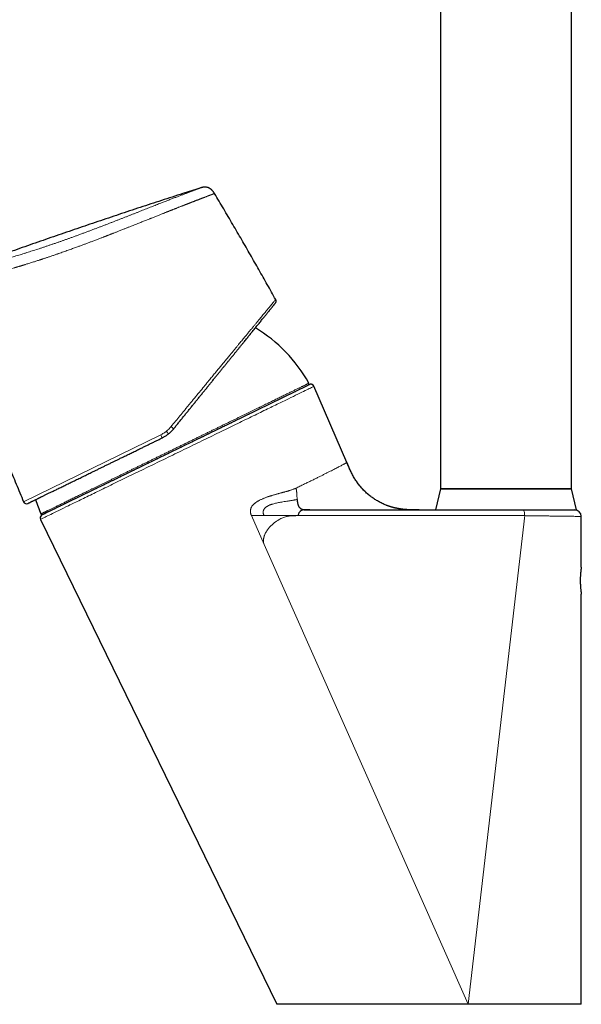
# Model space of a CAD drawing. Header units: millimetres. Extents: x 8 to 763, y 12 to 745.
# Tile 2 of 45: x 184 to 270, y 444 to 595. Entities that reach past the tile are written whole.
import ezdxf

# ---------------------------------------------------------------- set-up
doc = ezdxf.new("R2010")
doc.units = ezdxf.units.MM

msp = doc.modelspace()

# ---------------------------------------------------------------- linework, layer by layer
at = {"color": 7, "linetype": 'Continuous', "lineweight": 30}
for p, q in [((248.46, 694.96), (248.46, 522.96)), ((268.46, 522.96), (268.46, 694.96)), ((187.69, 519.04), (228.26, 538.82)), ((228.49, 538.91), (228.25, 538.82)), ((228.57, 538.93), (228.56, 538.93)), ((234.17, 527), (229.13, 538.64)), ((248.46, 522.96), (247.71, 519.76)), ((268.46, 522.96), (248.46, 522.96)), ((248.46, 522.96), (258.46, 522.96)), ((258.46, 522.96), (268.46, 522.96)), ((269.21, 519.76), (268.46, 522.96)), ((187.55, 518.95), (187.53, 518.93)), ((187.7, 519.04), (187.54, 518.95)), ((228.52, 519.76), (261.06, 519.76)), ((258.46, 519.76), (269.21, 519.76)), ((269.95, 518.76), (269.95, 518.76)), ((269.96, 511.01), (269.96, 518.76)), ((187.38, 518.31), (187.35, 518.3)), ((187.35, 518.3), (223.46, 444.26)), ((269.96, 444.26), (269.96, 506.91))]:
    msp.add_line(p, q, dxfattribs=at)
at = {"color": 8, "linetype": 'Continuous', "lineweight": 0}
for p, q in [((184.79, 521.01), (205.74, 531.23)), ((221.54, 514.48), (219.58, 518.89)), ((221.52, 518.88), (219.59, 518.88)), ((226.72, 518.88), (221.52, 518.88)), ((257.15, 518.88), (226.72, 518.88)), ((261.32, 518.88), (252.69, 444.26)), ((261.32, 518.88), (257.15, 518.88)), ((269.96, 518.76), (269.96, 518.78)), ((252.69, 444.26), (221.54, 514.48))]:
    msp.add_line(p, q, dxfattribs=at)
at = {"color": 7, "linetype": 'Continuous', "lineweight": 30, "flags": 128}
msp.add_lwpolyline([(228.54, 538.92), (228.54, 538.92), (228.49, 538.91)], dxfattribs=at)
at = {"color": 7, "linetype": 'Continuous', "lineweight": 30}
for centre, radius, start, end in [((208.42, 528.02), 22.8, 29.0813, 58.9466), ((228.17, 539), 0.2, 296, 29.0434), ((228.67, 538.44), 0.5, 23.3937, 94.6678), ((185.25, 521.2), 0.5, 202.7184, 296), ((208.42, 528.02), 22.8, 197.077, 202.9188), ((187.8, 518.52), 0.5, 121, 206), ((187.6, 519.21), 0.2, 202.9566, 296), ((268.96, 518.76), 1, 1.2801, 90)]:
    msp.add_arc(centre, radius, start, end, dxfattribs=at)
at = {"color": 8, "linetype": 'Continuous', "lineweight": 0}
for centre, radius, start, end in [((206.03, 530.68), 2.19, 40.8451, 54.4658), ((208.74, 532.54), 3.28, 203.6033, 212.8577)]:
    msp.add_arc(centre, radius, start, end, dxfattribs=at)
at = {"color": 7, "linetype": 'Continuous', "lineweight": 30}
for points, knots in [([(211.73, 568.9), (210.85, 568.62), (208.89, 567.99), (205.84, 567.01), (202.6, 565.94), (199.36, 564.87), (196.13, 563.79), (192.93, 562.7), (189.75, 561.61), (186.57, 560.5), (183.37, 559.38), (180.17, 558.25), (176.95, 557.09), (173.73, 555.93), (170.52, 554.75), (167.31, 553.56), (164.11, 552.37), (160.91, 551.16), (157.72, 549.94), (154.53, 548.71), (151.34, 547.46), (148.16, 546.21), (145.01, 544.96), (141.87, 543.7), (138.76, 542.43), (135.65, 541.15), (132.76, 539.95), (130.07, 538.83), (127.6, 537.78), (125.13, 536.72), (122.66, 535.65), (120.37, 534.64), (118.26, 533.71), (116.33, 532.84), (114.41, 531.96), (112.68, 531.17), (111.6, 530.67), (111.16, 530.46)], [0, 0, 0, 0, 0.025681, 0.05736, 0.089058, 0.120781, 0.152535, 0.183755, 0.214993, 0.246229, 0.277437, 0.30923, 0.340965, 0.372687, 0.404431, 0.436192, 0.46796, 0.49973, 0.531434, 0.563146, 0.594868, 0.626599, 0.658339, 0.689517, 0.720697, 0.751876, 0.783055, 0.807999, 0.832948, 0.857902, 0.882866, 0.907842, 0.927475, 0.94712, 0.96677, 0.986403, 1, 1, 1, 1]), ([(213.95, 568.07), (213.92, 568.11), (213.88, 568.18), (213.81, 568.29), (213.73, 568.4), (213.65, 568.5), (213.57, 568.59), (213.48, 568.67), (213.39, 568.74), (213.3, 568.81), (213.21, 568.86), (213.11, 568.91), (213.01, 568.95), (212.91, 568.99), (212.8, 569.01), (212.69, 569.03), (212.59, 569.04), (212.48, 569.05), (212.36, 569.04), (212.24, 569.03), (212.11, 569.01), (211.98, 568.98), (211.85, 568.94), (211.77, 568.92), (211.73, 568.9)], [0, 0, 0, 0, 0.05002, 0.100024, 0.150031, 0.200044, 0.250029, 0.291694, 0.333367, 0.375039, 0.416705, 0.458358, 0.499997, 0.541634, 0.583284, 0.624949, 0.666622, 0.708299, 0.749969, 0.799958, 0.84997, 0.899976, 0.94998, 1, 1, 1, 1]), ([(223.29, 551.88), (222.86, 552.64), (222.01, 554.17), (220.72, 556.44), (219.42, 558.72), (218.1, 561.02), (216.74, 563.35), (215.35, 565.72), (214.41, 567.29), (213.95, 568.07)], [0, 0, 0, 0, 0.14, 0.28, 0.42, 0.56, 0.706667, 0.853333, 1, 1, 1, 1]), ([(223.24, 551.32), (223.25, 551.34), (223.28, 551.38), (223.32, 551.45), (223.34, 551.52), (223.35, 551.6), (223.35, 551.67), (223.34, 551.75), (223.32, 551.82), (223.3, 551.86), (223.29, 551.88)], [0, 0, 0, 0, 0.120149, 0.244362, 0.371439, 0.499999, 0.628558, 0.755636, 0.87985, 1, 1, 1, 1]), ([(207.68, 532.11), (207.81, 532.27), (208.06, 532.57), (208.43, 533.03), (208.8, 533.49), (209.17, 533.95), (209.54, 534.4), (209.9, 534.85), (210.26, 535.29), (210.62, 535.74), (210.97, 536.18), (211.33, 536.62), (211.69, 537.06), (212.05, 537.5), (212.4, 537.94), (212.75, 538.37), (213.1, 538.8), (213.44, 539.22), (213.78, 539.65), (214.12, 540.06), (214.46, 540.48), (214.79, 540.89), (215.11, 541.29), (215.43, 541.68), (215.74, 542.07), (216.05, 542.45), (216.36, 542.83), (216.67, 543.21), (216.98, 543.59), (217.27, 543.96), (217.57, 544.32), (217.86, 544.68), (218.14, 545.03), (218.4, 545.34), (218.62, 545.62), (218.82, 545.86), (219.01, 546.1), (219.2, 546.33), (219.38, 546.56), (219.56, 546.79), (219.76, 547.03), (219.98, 547.3), (220.21, 547.58), (220.43, 547.85), (220.64, 548.11), (220.85, 548.37), (221.05, 548.62), (221.24, 548.86), (221.43, 549.09), (221.6, 549.3), (221.77, 549.51), (221.92, 549.7), (222.05, 549.85), (222.16, 549.99), (222.27, 550.12), (222.37, 550.25), (222.46, 550.36), (222.56, 550.48), (222.65, 550.6), (222.74, 550.71), (222.82, 550.81), (222.9, 550.91), (222.97, 550.99), (223.03, 551.07), (223.09, 551.14), (223.13, 551.19), (223.17, 551.24), (223.2, 551.28), (223.22, 551.3), (223.24, 551.32), (223.24, 551.32), (223.24, 551.32)], [0, 0, 0, 0, 0.015806, 0.031579, 0.047327, 0.063055, 0.078772, 0.094202, 0.109633, 0.125072, 0.140504, 0.156213, 0.171891, 0.187546, 0.203183, 0.218809, 0.234432, 0.250059, 0.265755, 0.281412, 0.297037, 0.312636, 0.328217, 0.343509, 0.358798, 0.37409, 0.389587, 0.405369, 0.421123, 0.436856, 0.452576, 0.468291, 0.484009, 0.499737, 0.511294, 0.522793, 0.534239, 0.545634, 0.556981, 0.568284, 0.579547, 0.594972, 0.610335, 0.625645, 0.640911, 0.656452, 0.671968, 0.687467, 0.702959, 0.718455, 0.733964, 0.749496, 0.761313, 0.77309, 0.784833, 0.796545, 0.808231, 0.819896, 0.833623, 0.847335, 0.86104, 0.874745, 0.888771, 0.902778, 0.916775, 0.93077, 0.944772, 0.958537, 0.972326, 0.986144, 1, 1, 1, 1]), ([(229.11, 538.68), (229.11, 538.69), (229.11, 538.69), (229.1, 538.71), (229.09, 538.72), (229.08, 538.73), (229.07, 538.75), (229.05, 538.76), (229.04, 538.77), (229.03, 538.78), (229.02, 538.79), (229.02, 538.8), (229.01, 538.8), (229, 538.81), (228.99, 538.82), (228.97, 538.84), (228.95, 538.85), (228.92, 538.87), (228.89, 538.89), (228.85, 538.91), (228.81, 538.92), (228.78, 538.93), (228.76, 538.93), (228.74, 538.94), (228.72, 538.94), (228.7, 538.94), (228.67, 538.94), (228.65, 538.94), (228.63, 538.94), (228.6, 538.94), (228.58, 538.94), (228.56, 538.93), (228.54, 538.93), (228.54, 538.92)], [0, 0, 0, 0, 0.077091, 0.145648, 0.205721, 0.257382, 0.30074, 0.335981, 0.35729, 0.374497, 0.388122, 0.39391, 0.399258, 0.406362, 0.416603, 0.430906, 0.449331, 0.471929, 0.497174, 0.52997, 0.555784, 0.574585, 0.588748, 0.603797, 0.621026, 0.641226, 0.664889, 0.702324, 0.746876, 0.798793, 0.858227, 0.925274, 1, 1, 1, 1]), ([(180.43, 531.67), (180.77, 530.82), (181.47, 529.07), (182.55, 526.42), (183.66, 523.71), (184.41, 521.91), (184.79, 521.01)], [0, 0, 0, 0, 0.2374622, 0.4916503, 0.7458303, 1, 1, 1, 1]), ([(185.47, 520.76), (185.47, 520.76), (185.47, 520.76), (185.49, 520.76), (185.51, 520.78), (185.55, 520.8), (185.59, 520.82), (185.64, 520.84), (185.68, 520.86), (185.73, 520.88), (185.78, 520.91), (185.84, 520.94), (185.91, 520.97), (186.01, 521.02), (186.12, 521.08), (186.26, 521.14), (186.4, 521.21), (186.55, 521.29), (186.72, 521.37), (186.87, 521.44), (186.99, 521.5), (187.08, 521.54), (187.18, 521.59), (187.27, 521.64), (187.37, 521.69), (187.5, 521.75), (187.64, 521.82), (187.82, 521.9), (188, 521.99), (188.19, 522.09), (188.4, 522.19), (188.61, 522.29), (188.83, 522.4), (189.07, 522.51), (189.33, 522.64), (189.61, 522.77), (189.89, 522.91), (190.18, 523.05), (190.48, 523.2), (190.79, 523.35), (191.1, 523.5), (191.42, 523.66), (191.74, 523.82), (192.06, 523.97), (192.39, 524.13), (192.72, 524.29), (193.06, 524.46), (193.4, 524.62), (193.74, 524.79), (194.07, 524.95), (194.41, 525.12), (194.76, 525.29), (195.14, 525.47), (195.55, 525.67), (196, 525.89), (196.46, 526.12), (196.92, 526.34), (197.39, 526.57), (197.87, 526.81), (198.27, 527), (198.57, 527.15), (198.79, 527.25), (199.01, 527.36), (199.23, 527.47), (199.45, 527.58), (199.72, 527.71), (200.03, 527.86), (200.38, 528.03), (200.72, 528.2), (201.06, 528.36), (201.38, 528.52), (201.7, 528.67), (202.02, 528.83), (202.34, 528.98), (202.7, 529.16), (203.12, 529.37), (203.59, 529.6), (204.07, 529.83), (204.55, 530.06), (205.03, 530.3), (205.51, 530.53), (205.83, 530.69), (205.99, 530.76)], [0, 0, 0, 0, 0.014697, 0.029371, 0.04403, 0.05868, 0.073329, 0.082924, 0.092525, 0.102132, 0.111748, 0.121628, 0.131798, 0.147341, 0.162866, 0.178381, 0.193895, 0.209416, 0.224954, 0.240518, 0.248059, 0.255592, 0.263119, 0.27064, 0.278157, 0.285669, 0.297469, 0.309267, 0.321065, 0.333712, 0.346368, 0.35904, 0.371788, 0.384731, 0.399154, 0.413558, 0.427951, 0.442341, 0.456733, 0.471136, 0.485556, 0.5, 0.513732, 0.527441, 0.541133, 0.554813, 0.568488, 0.582163, 0.595063, 0.607974, 0.620901, 0.633794, 0.646481, 0.662638, 0.678773, 0.694897, 0.71102, 0.727152, 0.743302, 0.759481, 0.766735, 0.773982, 0.781223, 0.78846, 0.795691, 0.80292, 0.814274, 0.825626, 0.836978, 0.847118, 0.857263, 0.867417, 0.877582, 0.887505, 0.897124, 0.91183, 0.926521, 0.941203, 0.955884, 0.970573, 0.985276, 1, 1, 1, 1]), ([(206.92, 531.35), (206.86, 531.31), (206.74, 531.22), (206.56, 531.09), (206.37, 530.97), (206.18, 530.86), (206.05, 530.8), (205.99, 530.76)], [0, 0, 0, 0, 0.2011081, 0.4016434, 0.6016247, 0.8010705, 1, 1, 1, 1]), ([(207.68, 532.11), (207.63, 532.05), (207.54, 531.94), (207.39, 531.78), (207.24, 531.63), (207.08, 531.48), (206.97, 531.4), (206.92, 531.35)], [0, 0, 0, 0, 0.205384, 0.408062, 0.608048, 0.805355, 1, 1, 1, 1]), ([(245.18, 519.76), (245.04, 519.76), (244.77, 519.76), (244.35, 519.76), (243.93, 519.77), (243.51, 519.79), (243.1, 519.82), (242.71, 519.85), (242.36, 519.9), (242.03, 519.95), (241.71, 520.01), (241.39, 520.08), (241.08, 520.16), (240.77, 520.25), (240.46, 520.36), (240.15, 520.47), (239.85, 520.6), (239.55, 520.74), (239.26, 520.89), (238.97, 521.04), (238.7, 521.2), (238.44, 521.37), (238.18, 521.54), (237.93, 521.72), (237.68, 521.91), (237.43, 522.12), (237.18, 522.33), (236.94, 522.55), (236.71, 522.78), (236.49, 523.02), (236.27, 523.26), (236.07, 523.5), (235.89, 523.74), (235.71, 523.99), (235.53, 524.25), (235.36, 524.52), (235.19, 524.81), (235.03, 525.12), (234.87, 525.43), (234.73, 525.74), (234.58, 526.05), (234.44, 526.36), (234.31, 526.68), (234.22, 526.89), (234.17, 527)], [0, 0, 0, 0, 0.0291873, 0.0584856, 0.0878379, 0.1171979, 0.1465324, 0.1758212, 0.1987973, 0.2217426, 0.2446627, 0.2675663, 0.2904642, 0.313368, 0.336289, 0.3592368, 0.3822177, 0.4052346, 0.4282866, 0.4513686, 0.4731521, 0.4949457, 0.516739, 0.5385203, 0.5602783, 0.5833181, 0.606311, 0.6292523, 0.6521434, 0.6749943, 0.697825, 0.7193601, 0.7409348, 0.7625773, 0.7843049, 0.8061153, 0.8305208, 0.8549315, 0.8792764, 0.9034996, 0.9275856, 0.9515841, 0.9756362, 1, 1, 1, 1]), ([(234.79, 525.6), (234.79, 525.6), (234.79, 525.61), (234.78, 525.62), (234.77, 525.64), (234.76, 525.66), (234.75, 525.68), (234.74, 525.7), (234.73, 525.72), (234.71, 525.75), (234.7, 525.78), (234.68, 525.81), (234.67, 525.84), (234.65, 525.87), (234.64, 525.91), (234.62, 525.95), (234.59, 526.01), (234.56, 526.08), (234.53, 526.14), (234.51, 526.2), (234.48, 526.27), (234.45, 526.33), (234.42, 526.4), (234.4, 526.46), (234.37, 526.52), (234.34, 526.58), (234.32, 526.65), (234.29, 526.71), (234.26, 526.78), (234.24, 526.84), (234.21, 526.9), (234.2, 526.93), (234.19, 526.95)], [0, 0, 0, 0, 0.051445, 0.098194, 0.140314, 0.177902, 0.21109, 0.240078, 0.265159, 0.286787, 0.305663, 0.322821, 0.336901, 0.35173, 0.368003, 0.38574, 0.416564, 0.450987, 0.479459, 0.509992, 0.541972, 0.57331, 0.604141, 0.634818, 0.665692, 0.697107, 0.740372, 0.785846, 0.834109, 0.885641, 0.940832, 1, 1, 1, 1]), ([(237.69, 521.91), (237.67, 521.92), (237.64, 521.95), (237.59, 521.99), (237.54, 522.03), (237.48, 522.08), (237.42, 522.13), (237.35, 522.18), (237.28, 522.24), (237.2, 522.32), (237.12, 522.39), (237.03, 522.47), (236.92, 522.58), (236.78, 522.71), (236.6, 522.89), (236.43, 523.08), (236.29, 523.23), (236.19, 523.36), (236.12, 523.44), (236.06, 523.51), (236, 523.59), (235.95, 523.66), (235.9, 523.72), (235.85, 523.78), (235.82, 523.84), (235.79, 523.88), (235.76, 523.91), (235.74, 523.94), (235.74, 523.95), (235.73, 523.96)], [0, 0, 0, 0, 0.0305954, 0.0601611, 0.0890125, 0.1174875, 0.1459366, 0.1747096, 0.2077318, 0.2420214, 0.277968, 0.3151971, 0.3530583, 0.4292648, 0.5079106, 0.5905129, 0.6757114, 0.7099096, 0.7439077, 0.7756149, 0.8049535, 0.8355788, 0.8635502, 0.8891807, 0.9128768, 0.9351538, 0.9566336, 0.9780122, 1, 1, 1, 1]), ([(226.56, 521.37), (226.57, 521.32), (226.57, 521.21), (226.59, 521.06), (226.61, 520.91), (226.64, 520.77), (226.67, 520.64), (226.7, 520.53), (226.74, 520.42), (226.79, 520.32), (226.84, 520.23), (226.9, 520.15), (226.96, 520.08), (227.03, 520.02), (227.1, 519.96), (227.18, 519.92), (227.27, 519.88), (227.37, 519.84), (227.47, 519.82), (227.57, 519.8), (227.68, 519.78), (227.78, 519.77), (227.93, 519.77), (228.1, 519.76), (228.31, 519.76), (228.45, 519.76), (228.52, 519.76)], [0, 0, 0, 0, 0.055964, 0.109548, 0.160455, 0.208488, 0.253545, 0.295625, 0.334824, 0.371333, 0.405436, 0.437502, 0.467961, 0.49728, 0.525925, 0.554326, 0.586283, 0.618762, 0.651998, 0.6861, 0.721074, 0.756852, 0.793318, 0.861478, 0.930593, 1, 1, 1, 1]), ([(242.29, 519.91), (242.29, 519.91), (242.28, 519.91), (242.27, 519.91), (242.26, 519.91), (242.25, 519.92), (242.23, 519.92), (242.22, 519.92), (242.2, 519.92), (242.19, 519.92), (242.18, 519.93), (242.16, 519.93), (242.15, 519.93), (242.12, 519.94), (242.09, 519.94), (242.04, 519.95), (241.97, 519.96), (241.88, 519.98), (241.78, 520), (241.68, 520.02), (241.58, 520.04), (241.47, 520.06), (241.35, 520.09), (241.23, 520.12), (241.11, 520.15), (241, 520.19), (240.89, 520.22), (240.8, 520.24), (240.71, 520.27), (240.64, 520.3), (240.57, 520.32), (240.5, 520.34), (240.43, 520.37), (240.36, 520.39), (240.29, 520.42), (240.22, 520.45), (240.17, 520.47), (240.15, 520.48)], [0, 0, 0, 0, 0.033981, 0.063792, 0.089467, 0.111062, 0.12867, 0.142473, 0.150553, 0.157034, 0.15987, 0.165493, 0.172363, 0.180788, 0.192713, 0.206796, 0.238751, 0.273518, 0.310143, 0.348627, 0.388968, 0.43117, 0.475009, 0.524417, 0.570804, 0.614174, 0.654528, 0.691866, 0.726382, 0.752475, 0.780029, 0.809584, 0.841582, 0.876377, 0.914242, 0.955394, 1, 1, 1, 1]), ([(228.52, 519.76), (228.43, 519.76), (228.27, 519.76), (228.04, 519.76), (227.81, 519.76), (227.57, 519.75), (227.32, 519.71), (227.16, 519.64), (227.05, 519.56), (226.99, 519.5), (226.92, 519.42), (226.84, 519.31), (226.77, 519.17), (226.73, 519.03), (226.73, 518.92), (226.72, 518.88)], [0, 0, 0, 0, 0.098644, 0.182449, 0.251874, 0.372877, 0.498041, 0.623208, 0.66542, 0.707984, 0.750978, 0.825434, 0.890679, 0.948165, 1, 1, 1, 1]), ([(269.95, 518.77), (269.96, 518.77), (269.96, 518.77), (269.96, 518.78), (269.96, 518.78)], [0, 0, 0, 0, 0.341508, 1, 1, 1, 1]), ([(269.96, 511.01), (269.96, 511.01), (269.96, 511.01), (269.96, 510.99), (269.95, 510.97), (269.95, 510.94), (269.95, 510.92), (269.94, 510.9), (269.94, 510.89), (269.94, 510.89), (269.94, 510.88), (269.94, 510.87), (269.94, 510.85), (269.93, 510.82), (269.93, 510.78), (269.92, 510.73), (269.91, 510.67), (269.9, 510.6), (269.89, 510.51), (269.88, 510.41), (269.87, 510.31), (269.86, 510.21), (269.85, 510.11), (269.84, 510.03), (269.84, 509.97), (269.84, 509.94), (269.83, 509.9), (269.83, 509.87), (269.83, 509.84), (269.83, 509.81), (269.82, 509.78), (269.82, 509.71), (269.81, 509.59), (269.81, 509.43), (269.8, 509.28), (269.8, 509.12), (269.8, 508.97), (269.8, 508.82), (269.8, 508.67), (269.81, 508.54), (269.81, 508.43), (269.82, 508.36), (269.82, 508.31), (269.82, 508.28), (269.82, 508.25), (269.82, 508.23), (269.82, 508.2), (269.83, 508.16), (269.83, 508.1), (269.84, 508.02), (269.84, 507.93), (269.85, 507.83), (269.86, 507.73), (269.87, 507.62), (269.88, 507.51), (269.89, 507.42), (269.9, 507.33), (269.91, 507.26), (269.92, 507.21), (269.92, 507.18), (269.93, 507.16), (269.93, 507.14), (269.93, 507.12), (269.93, 507.11), (269.93, 507.09), (269.94, 507.08), (269.94, 507.05), (269.95, 507.01), (269.95, 506.96), (269.96, 506.93), (269.96, 506.92), (269.96, 506.91), (269.96, 506.91)], [0, 0, 0, 0, 0.0222541, 0.0449928, 0.0682188, 0.0838183, 0.099632, 0.1038096, 0.1080019, 0.1122091, 0.1164309, 0.1206676, 0.1249191, 0.137677, 0.1521338, 0.1682899, 0.1861452, 0.2056998, 0.2269537, 0.2499067, 0.2719397, 0.2924966, 0.3115773, 0.3291821, 0.335695, 0.34198, 0.3480373, 0.3538667, 0.3594682, 0.364842, 0.369988, 0.3749063, 0.4008327, 0.4262899, 0.4512808, 0.4758087, 0.4998767, 0.5219101, 0.5445345, 0.5677527, 0.5834052, 0.5993182, 0.6035294, 0.6077585, 0.6120056, 0.6162706, 0.6205536, 0.6248546, 0.6373625, 0.6516499, 0.6677169, 0.6855636, 0.7051898, 0.7265957, 0.7497811, 0.7718638, 0.7924506, 0.8115416, 0.8291367, 0.8356404, 0.8419132, 0.8479551, 0.8537661, 0.8593462, 0.8646955, 0.8698139, 0.8747016, 0.9009623, 0.9266197, 0.9516765, 0.9761355, 1, 1, 1, 1]), ([(252.69, 444.26), (252.51, 444.26), (252.15, 444.26), (251.59, 444.26), (251.04, 444.26), (250.49, 444.26), (249.93, 444.26), (249.38, 444.26), (248.84, 444.26), (248.31, 444.26), (247.78, 444.26), (247.24, 444.26), (246.71, 444.26), (246.18, 444.26), (245.64, 444.26), (245.11, 444.26), (244.58, 444.26), (244.04, 444.26), (243.52, 444.26), (243.02, 444.26), (242.52, 444.26), (242.02, 444.26), (241.53, 444.26), (241.04, 444.26), (240.55, 444.26), (240.07, 444.26), (239.59, 444.26), (239.11, 444.26), (238.64, 444.26), (238.17, 444.26), (237.72, 444.26), (237.26, 444.26), (236.81, 444.26), (236.36, 444.26), (235.91, 444.26), (235.47, 444.26), (235.03, 444.26), (234.6, 444.26), (234.17, 444.26), (233.76, 444.26), (233.35, 444.26), (232.95, 444.26), (232.55, 444.26), (232.15, 444.26), (231.76, 444.26), (231.38, 444.26), (231, 444.26), (230.63, 444.26), (230.26, 444.26), (229.9, 444.26), (229.53, 444.26), (229.18, 444.26), (228.83, 444.26), (228.49, 444.26), (228.17, 444.26), (227.87, 444.26), (227.58, 444.26), (227.29, 444.26), (227.02, 444.26), (226.76, 444.26), (226.5, 444.26), (226.26, 444.26), (226.02, 444.26), (225.8, 444.26), (225.58, 444.26), (225.38, 444.26), (225.19, 444.26), (225.01, 444.26), (224.83, 444.26), (224.67, 444.26), (224.51, 444.26), (224.37, 444.26), (224.24, 444.26), (224.11, 444.26), (224, 444.26), (223.9, 444.26), (223.81, 444.26), (223.73, 444.26), (223.66, 444.26), (223.6, 444.26), (223.55, 444.26), (223.51, 444.26), (223.48, 444.26), (223.46, 444.26), (223.46, 444.26), (223.46, 444.26)], [0, 0, 0, 0, 0.013264, 0.026528, 0.039793, 0.053057, 0.066321, 0.079585, 0.09209, 0.104595, 0.1171, 0.129604, 0.142108, 0.154661, 0.167215, 0.17977, 0.192324, 0.204879, 0.217435, 0.229273, 0.241111, 0.25295, 0.264789, 0.276627, 0.288465, 0.300303, 0.312141, 0.323978, 0.335815, 0.34744, 0.359065, 0.37069, 0.382315, 0.394152, 0.40599, 0.417827, 0.429665, 0.441504, 0.453131, 0.464758, 0.476385, 0.488012, 0.499876, 0.51174, 0.523603, 0.535466, 0.547329, 0.559191, 0.571054, 0.583607, 0.596161, 0.608715, 0.62127, 0.633825, 0.64638, 0.658219, 0.670057, 0.681896, 0.693734, 0.705572, 0.71741, 0.729248, 0.741085, 0.752922, 0.764759, 0.776384, 0.788008, 0.799633, 0.811258, 0.823095, 0.834931, 0.846769, 0.858606, 0.870444, 0.882071, 0.893698, 0.905325, 0.916953, 0.928817, 0.940681, 0.952545, 0.964409, 0.976273, 0.988136, 1, 1, 1, 1]), ([(269.96, 444.26), (269.95, 444.26), (269.93, 444.26), (269.78, 444.26), (269.53, 444.26), (269.18, 444.26), (268.74, 444.26), (268.2, 444.26), (267.58, 444.26), (266.86, 444.26), (266.05, 444.26), (265.16, 444.26), (264.19, 444.26), (263.15, 444.26), (262.04, 444.26), (260.86, 444.26), (259.61, 444.26), (258.31, 444.26), (256.97, 444.26), (255.58, 444.26), (254.16, 444.26), (253.18, 444.26), (252.69, 444.26)], [0, 0, 0, 0, 0.050142, 0.099998, 0.149785, 0.199719, 0.250015, 0.300093, 0.349915, 0.399697, 0.449658, 0.500013, 0.55016, 0.600016, 0.649798, 0.699722, 0.750005, 0.800272, 0.850189, 0.89997, 0.949835, 1, 1, 1, 1])]:
    msp.add_open_spline(points, degree=3, knots=knots, dxfattribs=at)
at = {"color": 8, "linetype": 'Continuous', "lineweight": 0}
for points, knots in [([(192.17, 561.37), (192.33, 561.43), (192.65, 561.54), (193.13, 561.72), (193.61, 561.9), (194.09, 562.08), (194.57, 562.25), (195.04, 562.43), (195.5, 562.61), (195.97, 562.78), (196.43, 562.96), (196.89, 563.14), (197.36, 563.31), (197.82, 563.49), (198.27, 563.67), (198.72, 563.84), (199.17, 564.02), (199.62, 564.19), (200.06, 564.36), (200.49, 564.53), (200.92, 564.7), (201.34, 564.87), (201.76, 565.03), (202.17, 565.19), (202.57, 565.35), (202.96, 565.5), (203.35, 565.66), (203.74, 565.81), (204.13, 565.96), (204.5, 566.11), (204.87, 566.25), (205.23, 566.4), (205.59, 566.54), (205.92, 566.67), (206.24, 566.79), (206.54, 566.91), (206.83, 567.02), (207.11, 567.13), (207.38, 567.24), (207.65, 567.34), (207.91, 567.44), (208.16, 567.53), (208.4, 567.63), (208.64, 567.72), (208.87, 567.81), (209.09, 567.89), (209.3, 567.98), (209.5, 568.05), (209.7, 568.13), (209.88, 568.2), (210.06, 568.27), (210.23, 568.33), (210.39, 568.39), (210.54, 568.45), (210.69, 568.51), (210.82, 568.56), (210.95, 568.61), (211.06, 568.65), (211.17, 568.69), (211.27, 568.73), (211.35, 568.76), (211.43, 568.79), (211.5, 568.82), (211.56, 568.84), (211.61, 568.86), (211.65, 568.87), (211.69, 568.89), (211.71, 568.9), (211.72, 568.9), (211.73, 568.9), (211.73, 568.9)], [0, 0, 0, 0, 0.015912, 0.03181, 0.047695, 0.063567, 0.079429, 0.094998, 0.110558, 0.126109, 0.141652, 0.157503, 0.173344, 0.189175, 0.204998, 0.220811, 0.236616, 0.252411, 0.268163, 0.283905, 0.299637, 0.31536, 0.331074, 0.346498, 0.361914, 0.377321, 0.392719, 0.408424, 0.424121, 0.439811, 0.455493, 0.47117, 0.486841, 0.502508, 0.516463, 0.530417, 0.544368, 0.558316, 0.572262, 0.585955, 0.599644, 0.613331, 0.627015, 0.640945, 0.654874, 0.668801, 0.682727, 0.696653, 0.710329, 0.724005, 0.73768, 0.751355, 0.765277, 0.779199, 0.793119, 0.807039, 0.820959, 0.834629, 0.848298, 0.861968, 0.875638, 0.889557, 0.903477, 0.9174, 0.931326, 0.945255, 0.958938, 0.972623, 0.986311, 1, 1, 1, 1]), ([(192.88, 559.88), (193.04, 559.93), (193.36, 560.05), (193.83, 560.22), (194.31, 560.4), (194.78, 560.58), (195.27, 560.76), (195.77, 560.95), (196.27, 561.14), (196.65, 561.29), (196.9, 561.39), (197, 561.42), (197.04, 561.44), (197.04, 561.44), (197.05, 561.45), (197.06, 561.45), (197.07, 561.45), (197.08, 561.46), (197.09, 561.46), (197.1, 561.46), (197.1, 561.46), (197.12, 561.47), (197.14, 561.48), (197.17, 561.49), (197.22, 561.51), (197.28, 561.53), (197.36, 561.56), (197.44, 561.6), (197.55, 561.64), (197.66, 561.68), (197.78, 561.73), (197.92, 561.78), (198.07, 561.84), (198.23, 561.9), (198.4, 561.97), (198.58, 562.04), (198.77, 562.11), (198.97, 562.19), (199.19, 562.28), (199.41, 562.37), (199.65, 562.46), (199.91, 562.56), (200.14, 562.65), (200.35, 562.74), (200.53, 562.81), (200.65, 562.86), (200.72, 562.88), (200.74, 562.89), (200.76, 562.9), (200.77, 562.9), (200.79, 562.91), (200.81, 562.92), (200.95, 562.97), (201.19, 563.07), (201.54, 563.21), (201.88, 563.34), (202.21, 563.47), (202.52, 563.6), (202.83, 563.72), (203.12, 563.84), (203.41, 563.95), (203.68, 564.06), (203.92, 564.16), (204.08, 564.22), (204.15, 564.24), (204.16, 564.25), (204.17, 564.25), (204.18, 564.26), (204.19, 564.26), (204.2, 564.26), (204.21, 564.27), (204.26, 564.29), (204.39, 564.34), (204.59, 564.42), (204.85, 564.52), (205.1, 564.62), (205.35, 564.72), (205.59, 564.82), (205.82, 564.91), (206.03, 564.99), (206.23, 565.07), (206.42, 565.15), (206.59, 565.22), (206.76, 565.28), (206.91, 565.34), (207.06, 565.4), (207.19, 565.45), (207.31, 565.5), (207.42, 565.54), (207.49, 565.57), (207.53, 565.59), (207.55, 565.6), (207.57, 565.61), (207.59, 565.61), (207.61, 565.62), (207.63, 565.63), (207.69, 565.65), (207.78, 565.69), (207.92, 565.74), (208.07, 565.8), (208.22, 565.86), (208.39, 565.93), (208.56, 566), (208.74, 566.07), (208.88, 566.12), (208.97, 566.16), (209, 566.17), (209.01, 566.17), (209.02, 566.18), (209.03, 566.18), (209.04, 566.18), (209.09, 566.2), (209.18, 566.24), (209.31, 566.29), (209.42, 566.33), (209.53, 566.37), (209.63, 566.41), (209.72, 566.45), (209.81, 566.48), (209.89, 566.51), (209.96, 566.54), (210.03, 566.57), (210.09, 566.59), (210.15, 566.61), (210.19, 566.63), (210.23, 566.65), (210.26, 566.66), (210.27, 566.66), (210.28, 566.66), (210.28, 566.67), (210.29, 566.67), (210.29, 566.67), (210.3, 566.67), (210.3, 566.67), (210.32, 566.68), (210.37, 566.7), (210.44, 566.73), (210.52, 566.76), (210.6, 566.79), (210.69, 566.82), (210.78, 566.86), (210.87, 566.89), (210.96, 566.93), (211.06, 566.97), (211.16, 567.01), (211.27, 567.05), (211.38, 567.09), (211.49, 567.13), (211.6, 567.17), (211.72, 567.22), (211.84, 567.27), (211.97, 567.31), (212.09, 567.36), (212.18, 567.4), (212.22, 567.41), (212.24, 567.42), (212.25, 567.42), (212.26, 567.43), (212.28, 567.43), (212.29, 567.44), (212.36, 567.47), (212.48, 567.51), (212.65, 567.58), (212.78, 567.63), (212.88, 567.67), (212.95, 567.69), (213.02, 567.72), (213.08, 567.74), (213.14, 567.77), (213.19, 567.79), (213.25, 567.81), (213.3, 567.83), (213.35, 567.85), (213.4, 567.86), (213.44, 567.88), (213.49, 567.9), (213.53, 567.91), (213.57, 567.93), (213.61, 567.94), (213.65, 567.96), (213.69, 567.97), (213.73, 567.98), (213.76, 568), (213.78, 568.01), (213.81, 568.01), (213.83, 568.02), (213.85, 568.03), (213.87, 568.04), (213.9, 568.05), (213.93, 568.06), (213.94, 568.07), (213.94, 568.07), (213.95, 568.07)], [0, 0, 0, 0, 0.014496, 0.029001, 0.043515, 0.058038, 0.072571, 0.088568, 0.104577, 0.118675, 0.124881, 0.127612, 0.127919, 0.128226, 0.128532, 0.128839, 0.129145, 0.129452, 0.129759, 0.129838, 0.130063, 0.130417, 0.131087, 0.131985, 0.133537, 0.135493, 0.137854, 0.14062, 0.143791, 0.147368, 0.15135, 0.155737, 0.160531, 0.165515, 0.170874, 0.176608, 0.182716, 0.189201, 0.196061, 0.203297, 0.211118, 0.219336, 0.227951, 0.233855, 0.239932, 0.245424, 0.246049, 0.246675, 0.247304, 0.247934, 0.248565, 0.249198, 0.249833, 0.26192, 0.273688, 0.285136, 0.296263, 0.30707, 0.317555, 0.327718, 0.337816, 0.347574, 0.356991, 0.363733, 0.364098, 0.364463, 0.364827, 0.365191, 0.365554, 0.365917, 0.366279, 0.366749, 0.371341, 0.380442, 0.389256, 0.399093, 0.408543, 0.417606, 0.426281, 0.43457, 0.442333, 0.449722, 0.456736, 0.463377, 0.469643, 0.475535, 0.481053, 0.486195, 0.490411, 0.494336, 0.495177, 0.496004, 0.496816, 0.497613, 0.498396, 0.499164, 0.499918, 0.505587, 0.511586, 0.517915, 0.524574, 0.531562, 0.53963, 0.548097, 0.555879, 0.559401, 0.559866, 0.560333, 0.560801, 0.561269, 0.561739, 0.56221, 0.56849, 0.574439, 0.580058, 0.585345, 0.590301, 0.594847, 0.599073, 0.602979, 0.606565, 0.610253, 0.613527, 0.616389, 0.618837, 0.620873, 0.622495, 0.622836, 0.623151, 0.623441, 0.623704, 0.623942, 0.624154, 0.62434, 0.624501, 0.627967, 0.631773, 0.635918, 0.640403, 0.645226, 0.650389, 0.655568, 0.661048, 0.66683, 0.672913, 0.679299, 0.685986, 0.692975, 0.700265, 0.707857, 0.715751, 0.724783, 0.73418, 0.742751, 0.74373, 0.744714, 0.7457, 0.746691, 0.747685, 0.748682, 0.749683, 0.763923, 0.778146, 0.792354, 0.799046, 0.805735, 0.81242, 0.818949, 0.824881, 0.831407, 0.837834, 0.844161, 0.850389, 0.856517, 0.862545, 0.868474, 0.874304, 0.880831, 0.887747, 0.895053, 0.902748, 0.910833, 0.916337, 0.922009, 0.927847, 0.933852, 0.939538, 0.944701, 0.95853, 0.972356, 0.986179, 1, 1, 1, 1]), ([(182.81, 558.28), (182.94, 558.32), (183.21, 558.4), (183.62, 558.53), (184.04, 558.65), (184.46, 558.78), (184.88, 558.91), (185.3, 559.05), (185.71, 559.18), (186.12, 559.31), (186.53, 559.44), (186.95, 559.57), (187.37, 559.71), (187.81, 559.86), (188.25, 560.01), (188.7, 560.16), (189.14, 560.31), (189.59, 560.46), (190.04, 560.61), (190.47, 560.77), (190.89, 560.91), (191.32, 561.07), (191.74, 561.22), (192.03, 561.32), (192.17, 561.37)], [0, 0, 0, 0, 0.04697, 0.093907, 0.140819, 0.187711, 0.234579, 0.28142, 0.325559, 0.369672, 0.413758, 0.457816, 0.501845, 0.548509, 0.59514, 0.641735, 0.688296, 0.734821, 0.781312, 0.825113, 0.868883, 0.912622, 0.956327, 1, 1, 1, 1]), ([(182.14, 556.35), (182.25, 556.39), (182.48, 556.45), (182.84, 556.56), (183.16, 556.65), (183.38, 556.72), (183.48, 556.75), (183.51, 556.76), (183.54, 556.76), (183.56, 556.77), (183.59, 556.78), (183.61, 556.79), (183.64, 556.8), (183.67, 556.8), (183.71, 556.82), (183.77, 556.84), (183.85, 556.86), (183.94, 556.89), (184.05, 556.92), (184.17, 556.96), (184.31, 557), (184.47, 557.05), (184.59, 557.09), (184.69, 557.12), (184.75, 557.13), (184.81, 557.15), (184.88, 557.17), (184.94, 557.19), (185, 557.21), (185.05, 557.23), (185.15, 557.26), (185.42, 557.34), (185.86, 557.48), (186.41, 557.65), (186.84, 557.79), (187.09, 557.87), (187.18, 557.9), (187.2, 557.91), (187.23, 557.92), (187.25, 557.93), (187.28, 557.93), (187.3, 557.94), (187.35, 557.96), (187.43, 557.98), (187.53, 558.02), (187.66, 558.06), (187.8, 558.11), (187.96, 558.16), (188.13, 558.22), (188.32, 558.28), (188.53, 558.35), (188.75, 558.42), (188.98, 558.5), (189.23, 558.58), (189.47, 558.67), (189.71, 558.75), (189.88, 558.81), (189.98, 558.84), (190.01, 558.85), (190.04, 558.86), (190.07, 558.88), (190.1, 558.89), (190.25, 558.94), (190.51, 559.03), (190.88, 559.16), (191.24, 559.29), (191.59, 559.41), (191.93, 559.53), (192.26, 559.65), (192.57, 559.76), (192.78, 559.84), (192.88, 559.88)], [0, 0, 0, 0, 0.0355205, 0.071055, 0.1066056, 0.1328966, 0.1354793, 0.1380621, 0.1406451, 0.1432281, 0.1458113, 0.1483945, 0.1509779, 0.1524296, 0.1574043, 0.1634389, 0.1705338, 0.1798837, 0.1906038, 0.2026949, 0.2161576, 0.230993, 0.247202, 0.2528526, 0.258653, 0.2646031, 0.2707031, 0.276953, 0.2833528, 0.2878354, 0.2910815, 0.3114892, 0.3642221, 0.4169941, 0.4634656, 0.4839232, 0.4862198, 0.4885166, 0.4908133, 0.4931102, 0.4954072, 0.4977042, 0.5000013, 0.5084381, 0.5183683, 0.5297927, 0.5427119, 0.5571269, 0.5730386, 0.5904483, 0.6089642, 0.6289213, 0.6503209, 0.6731647, 0.6944634, 0.7168831, 0.7375411, 0.7403108, 0.7430954, 0.7458949, 0.7487093, 0.7515387, 0.754383, 0.7886219, 0.8218531, 0.854075, 0.8852861, 0.9154857, 0.9446725, 0.9728445, 1, 1, 1, 1]), ([(207.3, 532.46), (207.53, 532.75), (207.99, 533.31), (208.66, 534.12), (209.21, 534.79), (209.65, 535.32), (209.99, 535.73), (210.34, 536.16), (210.83, 536.75), (211.45, 537.51), (211.99, 538.17), (212.35, 538.6), (212.53, 538.82), (212.7, 539.04), (212.88, 539.25), (213.05, 539.46), (213.32, 539.79), (213.69, 540.23), (214.14, 540.79), (214.58, 541.32), (215.01, 541.84), (215.42, 542.34), (215.83, 542.83), (216.2, 543.28), (216.53, 543.68), (216.81, 544.02), (217.08, 544.35), (217.35, 544.68), (217.61, 544.99), (217.86, 545.3), (218.1, 545.6), (218.39, 545.94), (218.72, 546.34), (219.07, 546.77), (219.41, 547.18), (219.73, 547.57), (220.03, 547.93), (220.32, 548.29), (220.6, 548.63), (220.87, 548.95), (221.11, 549.24), (221.34, 549.52), (221.56, 549.79), (221.76, 550.03), (222, 550.32), (222.26, 550.64), (222.53, 550.96), (222.76, 551.24), (222.94, 551.47), (223.09, 551.65), (223.2, 551.78), (223.27, 551.86), (223.28, 551.88), (223.29, 551.88)], [0, 0, 0, 0, 0.0290203, 0.0565656, 0.0826377, 0.0973128, 0.1114771, 0.1251307, 0.1413864, 0.1732273, 0.2039643, 0.2118327, 0.2196256, 0.2273428, 0.2349846, 0.242551, 0.2500419, 0.2710926, 0.2917051, 0.3118805, 0.3316202, 0.3509255, 0.3697979, 0.3902734, 0.4045878, 0.4187194, 0.432669, 0.4464374, 0.4600256, 0.4734346, 0.4866654, 0.4997193, 0.5208843, 0.5415898, 0.5618402, 0.58164, 0.6009935, 0.6199052, 0.6401041, 0.6588889, 0.6774478, 0.6957841, 0.713901, 0.7318021, 0.7494909, 0.7811322, 0.8124921, 0.8435872, 0.8744321, 0.9055302, 0.9368131, 0.9682974, 1, 1, 1, 1]), ([(229.13, 538.64), (229.1, 538.62), (229.03, 538.59), (228.47, 538.31), (227.6, 537.88), (226.39, 537.29), (224.87, 536.55), (223.06, 535.67), (221, 534.67), (218.72, 533.56), (216.26, 532.36), (213.67, 531.1), (210.98, 529.79), (208.24, 528.46), (205.51, 527.13), (202.82, 525.83), (200.22, 524.57), (197.76, 523.37), (195.49, 522.27), (193.42, 521.26), (191.62, 520.38), (190.1, 519.64), (188.88, 519.05), (188.01, 518.63), (187.48, 518.37), (187.41, 518.33), (187.38, 518.31)], [0, 0, 0, 0, 0.04201, 0.084021, 0.126024, 0.168026, 0.21003, 0.252026, 0.294018, 0.336012, 0.377998, 0.419981, 0.461966, 0.503945, 0.545923, 0.587907, 0.629888, 0.671871, 0.713863, 0.755852, 0.797845, 0.839847, 0.881846, 0.923848, 0.965859, 1, 1, 1, 1]), ([(189.25, 520.03), (189.32, 520.06), (189.46, 520.13), (189.68, 520.24), (189.92, 520.36), (190.17, 520.48), (190.42, 520.6), (190.69, 520.73), (190.96, 520.86), (191.24, 521), (191.54, 521.15), (191.85, 521.3), (192.16, 521.45), (192.49, 521.61), (192.83, 521.78), (193.18, 521.95), (193.53, 522.12), (193.9, 522.3), (194.27, 522.48), (194.65, 522.66), (195.04, 522.85), (195.43, 523.05), (195.84, 523.24), (196.24, 523.44), (196.65, 523.64), (197.07, 523.84), (197.5, 524.05), (197.93, 524.26), (198.38, 524.48), (198.83, 524.7), (199.28, 524.92), (199.74, 525.15), (200.21, 525.37), (200.68, 525.6), (201.15, 525.84), (201.63, 526.07), (202.11, 526.3), (202.6, 526.54), (203.08, 526.78), (203.57, 527.01), (204.06, 527.25), (204.54, 527.49), (205.04, 527.73), (205.53, 527.97), (206.04, 528.22), (206.54, 528.46), (207.04, 528.71), (207.55, 528.95), (208.05, 529.2), (208.56, 529.45), (209.06, 529.69), (209.57, 529.94), (210.07, 530.18), (210.57, 530.43), (211.06, 530.67), (211.55, 530.91), (212.04, 531.15), (212.52, 531.38), (213.01, 531.62), (213.49, 531.85), (213.98, 532.09), (214.46, 532.32), (214.93, 532.56), (215.4, 532.79), (215.87, 533.01), (216.33, 533.24), (216.79, 533.46), (217.24, 533.68), (217.69, 533.9), (218.13, 534.11), (218.56, 534.32), (218.98, 534.53), (219.39, 534.73), (219.8, 534.93), (220.2, 535.13), (220.6, 535.32), (220.99, 535.51), (221.37, 535.7), (221.75, 535.88), (222.12, 536.06), (222.47, 536.23), (222.82, 536.4), (223.16, 536.57), (223.49, 536.73), (223.82, 536.89), (224.13, 537.04), (224.43, 537.19), (224.72, 537.33), (224.99, 537.46), (225.26, 537.59), (225.52, 537.72), (225.77, 537.84), (226.01, 537.96), (226.24, 538.07), (226.45, 538.18), (226.66, 538.28), (226.86, 538.37), (227.04, 538.46), (227.21, 538.54), (227.37, 538.62), (227.52, 538.69), (227.65, 538.76), (227.78, 538.82), (227.89, 538.88), (227.99, 538.92), (228.07, 538.97), (228.15, 539), (228.21, 539.03), (228.27, 539.06), (228.3, 539.08), (228.33, 539.09), (228.35, 539.1), (228.35, 539.1), (228.35, 539.1)], [0, 0, 0, 0, 0.009069, 0.018138, 0.027207, 0.036276, 0.045345, 0.054252, 0.063159, 0.072066, 0.080973, 0.090062, 0.09915, 0.108239, 0.117328, 0.126417, 0.135506, 0.144594, 0.153663, 0.162732, 0.171801, 0.18087, 0.189939, 0.198846, 0.207753, 0.21666, 0.225567, 0.234656, 0.243745, 0.252834, 0.261922, 0.271011, 0.2801, 0.289189, 0.298258, 0.307327, 0.316396, 0.325465, 0.334534, 0.343441, 0.352348, 0.361255, 0.370162, 0.37925, 0.388339, 0.397428, 0.406517, 0.415606, 0.424694, 0.433783, 0.442852, 0.451921, 0.46099, 0.470059, 0.479128, 0.488035, 0.496942, 0.505849, 0.514756, 0.523845, 0.532934, 0.542022, 0.551111, 0.5602, 0.569289, 0.578378, 0.587447, 0.596516, 0.605585, 0.614653, 0.623722, 0.632629, 0.641536, 0.650443, 0.659351, 0.668439, 0.677528, 0.686617, 0.695706, 0.704794, 0.713883, 0.722972, 0.732041, 0.74111, 0.750179, 0.759248, 0.768317, 0.777224, 0.786131, 0.795038, 0.803945, 0.813034, 0.822122, 0.831211, 0.8403, 0.849389, 0.858478, 0.867566, 0.876635, 0.885704, 0.894773, 0.903842, 0.912911, 0.921818, 0.930725, 0.939632, 0.948539, 0.957628, 0.966717, 0.975806, 0.984894, 0.993983, 1, 1, 1, 1]), ([(225.98, 537.69), (226.04, 537.71), (226.16, 537.77), (226.33, 537.85), (226.48, 537.93), (226.63, 538), (226.76, 538.07), (226.88, 538.13), (226.99, 538.18), (227.09, 538.23), (227.19, 538.27), (227.27, 538.31), (227.35, 538.35), (227.42, 538.39), (227.49, 538.42), (227.55, 538.45), (227.61, 538.48), (227.66, 538.5), (227.7, 538.53), (227.74, 538.54), (227.77, 538.56), (227.8, 538.57), (227.82, 538.58), (227.83, 538.59), (227.84, 538.59), (227.84, 538.59), (227.84, 538.59), (227.85, 538.59), (227.85, 538.6), (227.85, 538.6), (227.85, 538.6), (227.88, 538.61), (227.92, 538.63), (227.98, 538.66), (228.03, 538.69), (228.09, 538.71), (228.15, 538.74), (228.2, 538.77), (228.25, 538.79), (228.29, 538.81), (228.31, 538.82), (228.31, 538.82), (228.31, 538.82), (228.32, 538.83), (228.32, 538.83), (228.33, 538.83), (228.34, 538.84), (228.37, 538.85), (228.39, 538.86), (228.42, 538.87), (228.44, 538.88), (228.45, 538.89), (228.46, 538.9), (228.47, 538.9), (228.48, 538.9), (228.49, 538.91), (228.49, 538.91), (228.49, 538.91), (228.49, 538.91), (228.49, 538.91), (228.49, 538.91), (228.49, 538.91)], [0, 0, 0, 0, 0.037309, 0.07325, 0.107823, 0.141027, 0.172864, 0.203332, 0.230806, 0.257064, 0.282105, 0.305929, 0.328537, 0.351186, 0.372466, 0.392377, 0.41092, 0.428095, 0.4439, 0.456677, 0.468393, 0.47905, 0.485503, 0.491494, 0.492617, 0.493721, 0.494808, 0.495878, 0.496929, 0.497962, 0.498978, 0.499976, 0.523822, 0.548697, 0.574602, 0.601536, 0.629499, 0.661446, 0.69464, 0.72488, 0.728334, 0.731801, 0.73528, 0.738771, 0.742274, 0.745789, 0.749316, 0.776733, 0.802687, 0.827178, 0.850205, 0.871769, 0.891869, 0.910507, 0.927681, 0.943392, 0.95764, 0.970425, 0.981746, 0.991605, 1, 1, 1, 1]), ([(187.54, 518.95), (187.57, 518.96), (187.61, 518.98), (187.99, 519.16), (188.6, 519.46), (189.45, 519.87), (190.51, 520.39), (191.8, 521.02), (193.27, 521.74), (194.93, 522.55), (196.74, 523.43), (198.69, 524.38), (200.76, 525.39), (202.91, 526.44), (205.12, 527.52), (207.37, 528.61), (209.63, 529.71), (211.87, 530.8), (214.06, 531.87), (216.18, 532.9), (218.2, 533.89), (220.09, 534.81), (221.84, 535.67), (223.42, 536.44), (224.83, 537.13), (225.6, 537.5), (225.98, 537.69)], [0, 0, 0, 0, 0.041602, 0.083209, 0.124822, 0.166441, 0.208065, 0.249695, 0.29133, 0.332972, 0.374618, 0.416271, 0.457929, 0.499593, 0.541262, 0.582938, 0.624618, 0.666305, 0.707997, 0.749695, 0.791398, 0.833107, 0.874822, 0.916542, 0.958268, 1, 1, 1, 1]), ([(206.59, 531.77), (206.59, 531.77), (206.59, 531.77), (206.6, 531.78), (206.63, 531.8), (206.68, 531.84), (206.73, 531.89), (206.78, 531.93), (206.83, 531.97), (206.87, 532.01), (206.92, 532.05), (207.01, 532.14), (207.14, 532.27), (207.24, 532.4), (207.3, 532.46)], [0, 0, 0, 0, 0.000995, 0.009407, 0.033372, 0.12506, 0.187573, 0.250123, 0.312653, 0.375157, 0.437647, 0.500134, 0.750101, 1, 1, 1, 1]), ([(205.74, 531.23), (205.81, 531.27), (205.96, 531.34), (206.18, 531.47), (206.39, 531.61), (206.52, 531.72), (206.59, 531.77)], [0, 0, 0, 0, 0.249582, 0.500379, 0.750987, 1, 1, 1, 1]), ([(206.59, 531.77), (206.6, 531.75), (206.63, 531.72), (206.67, 531.67), (206.71, 531.62), (206.74, 531.58), (206.77, 531.54), (206.8, 531.51), (206.82, 531.48), (206.84, 531.45), (206.86, 531.42), (206.88, 531.4), (206.9, 531.38), (206.91, 531.36), (206.91, 531.35), (206.92, 531.35), (206.92, 531.35)], [0, 0, 0, 0, 0.0763347, 0.1562203, 0.239193, 0.3031084, 0.3681133, 0.4338652, 0.4999973, 0.5661294, 0.6318817, 0.696887, 0.7608031, 0.8437768, 0.9236637, 1, 1, 1, 1]), ([(226.37, 523.07), (226.57, 523.17), (226.97, 523.37), (227.56, 523.65), (228.12, 523.92), (228.66, 524.18), (229.18, 524.44), (229.68, 524.68), (230.15, 524.92), (230.6, 525.14), (231.03, 525.36), (231.42, 525.56), (231.8, 525.75), (232.15, 525.92), (232.47, 526.09), (232.76, 526.24), (233.03, 526.38), (233.27, 526.51), (233.48, 526.62), (233.66, 526.72), (233.82, 526.8), (233.95, 526.87), (234.05, 526.93), (234.12, 526.97), (234.16, 526.99), (234.17, 527), (234.17, 527)], [0, 0, 0, 0, 0.041664, 0.083327, 0.124989, 0.166652, 0.208315, 0.249978, 0.291643, 0.333308, 0.374975, 0.416642, 0.45831, 0.499979, 0.541648, 0.583317, 0.624986, 0.666655, 0.708323, 0.749991, 0.791658, 0.833324, 0.874991, 0.916658, 0.958328, 1, 1, 1, 1]), ([(219.57, 518.91), (219.55, 518.96), (219.51, 519.06), (219.48, 519.2), (219.45, 519.31), (219.44, 519.39), (219.44, 519.47), (219.43, 519.57), (219.44, 519.69), (219.45, 519.82), (219.48, 519.92), (219.51, 520.01), (219.54, 520.1), (219.6, 520.2), (219.67, 520.31), (219.75, 520.42), (219.85, 520.54), (219.96, 520.65), (220.09, 520.76), (220.18, 520.83), (220.24, 520.87), (220.25, 520.89), (220.27, 520.9), (220.29, 520.91), (220.31, 520.93), (220.36, 520.96), (220.46, 521.03), (220.61, 521.11), (220.76, 521.2), (220.93, 521.29), (221.12, 521.37), (221.3, 521.46), (221.49, 521.53), (221.68, 521.61), (221.86, 521.67), (222.02, 521.73), (222.15, 521.78), (222.25, 521.81), (222.3, 521.83), (222.32, 521.83), (222.34, 521.84), (222.35, 521.84), (222.37, 521.85), (222.42, 521.86), (222.5, 521.89), (222.63, 521.93), (222.77, 521.97), (222.93, 522.02), (223.1, 522.07), (223.29, 522.12), (223.47, 522.17), (223.65, 522.22), (223.82, 522.27), (224, 522.32), (224.16, 522.36), (224.29, 522.4), (224.39, 522.43), (224.49, 522.45), (224.58, 522.48), (224.67, 522.5), (224.77, 522.53), (224.9, 522.57), (225.04, 522.61), (225.17, 522.64), (225.29, 522.68), (225.41, 522.72), (225.54, 522.76), (225.7, 522.81), (225.87, 522.87), (226.05, 522.94), (226.21, 523), (226.31, 523.05), (226.36, 523.07)], [0, 0, 0, 0, 0.017264, 0.034065, 0.042348, 0.050581, 0.058787, 0.066989, 0.08205, 0.096484, 0.105849, 0.115072, 0.124214, 0.137532, 0.15134, 0.165727, 0.180772, 0.198485, 0.21719, 0.234528, 0.236862, 0.23921, 0.241574, 0.243952, 0.246346, 0.248755, 0.265839, 0.284159, 0.30374, 0.324603, 0.346764, 0.37024, 0.391995, 0.414784, 0.438614, 0.454914, 0.471672, 0.486798, 0.488805, 0.490818, 0.492838, 0.494863, 0.496895, 0.498933, 0.512111, 0.527121, 0.543962, 0.562637, 0.583144, 0.605485, 0.629661, 0.649527, 0.670482, 0.692525, 0.715657, 0.728209, 0.741059, 0.753606, 0.764751, 0.77555, 0.786002, 0.805371, 0.823426, 0.840169, 0.855599, 0.869716, 0.886947, 0.906269, 0.931682, 0.955767, 0.978535, 1, 1, 1, 1]), ([(226.37, 523.07), (226.38, 523.05), (226.4, 522.99), (226.43, 522.9), (226.45, 522.81), (226.47, 522.71), (226.48, 522.59), (226.5, 522.46), (226.51, 522.32), (226.52, 522.15), (226.53, 521.96), (226.54, 521.76), (226.55, 521.57), (226.56, 521.44), (226.56, 521.37)], [0, 0, 0, 0, 0.047945, 0.099151, 0.153636, 0.211209, 0.271552, 0.354114, 0.439824, 0.527726, 0.647268, 0.767007, 0.885106, 1, 1, 1, 1]), ([(226.56, 521.37), (226.5, 521.35), (226.38, 521.32), (226.18, 521.27), (225.99, 521.24), (225.79, 521.2), (225.58, 521.17), (225.38, 521.14), (225.11, 521.1), (224.79, 521.06), (224.4, 521), (224.04, 520.93), (223.72, 520.87), (223.43, 520.81), (223.14, 520.74), (222.9, 520.67), (222.7, 520.61), (222.55, 520.56), (222.41, 520.51), (222.26, 520.44), (222.12, 520.37), (222, 520.31), (221.9, 520.24), (221.82, 520.18), (221.74, 520.12), (221.67, 520.05), (221.6, 519.98), (221.54, 519.9), (221.48, 519.81), (221.44, 519.73), (221.41, 519.64), (221.38, 519.54), (221.37, 519.45), (221.38, 519.35), (221.39, 519.26), (221.4, 519.18), (221.42, 519.12), (221.44, 519.06), (221.46, 519), (221.49, 518.94), (221.51, 518.9), (221.52, 518.88)], [0, 0, 0, 0, 0.033103, 0.066545, 0.100266, 0.134201, 0.168289, 0.202477, 0.236719, 0.299523, 0.362253, 0.424842, 0.47167, 0.518374, 0.564916, 0.611239, 0.635399, 0.659478, 0.683479, 0.707409, 0.731281, 0.755095, 0.770434, 0.78573, 0.80097, 0.816139, 0.831223, 0.846215, 0.861126, 0.875995, 0.889352, 0.90285, 0.916626, 0.930746, 0.945027, 0.954279, 0.963339, 0.972199, 0.980995, 0.990064, 1, 1, 1, 1]), ([(187.42, 519.14), (187.42, 519.14), (187.42, 519.14), (187.43, 519.14), (187.45, 519.15), (187.49, 519.17), (187.53, 519.19), (187.59, 519.22), (187.67, 519.26), (187.75, 519.3), (187.84, 519.34), (187.95, 519.4), (188.07, 519.45), (188.2, 519.52), (188.35, 519.59), (188.5, 519.66), (188.67, 519.75), (188.85, 519.83), (189.04, 519.93), (189.18, 519.99), (189.25, 520.03)], [0, 0, 0, 0, 0.01956, 0.077543, 0.1353995, 0.193256, 0.2511125, 0.3089689, 0.3668254, 0.4236488, 0.4804722, 0.5372956, 0.594119, 0.652102, 0.710085, 0.768068, 0.826051, 0.884034, 0.942017, 1, 1, 1, 1]), ([(226.72, 518.88), (226.64, 518.88), (226.48, 518.88), (226.25, 518.87), (226.08, 518.87), (225.94, 518.86), (225.85, 518.86), (225.74, 518.85), (225.58, 518.84), (225.34, 518.81), (225.07, 518.76), (224.79, 518.7), (224.5, 518.61), (224.21, 518.49), (223.96, 518.38), (223.76, 518.26), (223.59, 518.16), (223.43, 518.05), (223.26, 517.94), (223.09, 517.8), (222.9, 517.64), (222.7, 517.45), (222.5, 517.26), (222.32, 517.06), (222.16, 516.86), (222.04, 516.71), (221.97, 516.61), (221.94, 516.56), (221.91, 516.51), (221.88, 516.47), (221.84, 516.42), (221.8, 516.34), (221.74, 516.24), (221.67, 516.11), (221.61, 515.98), (221.57, 515.86), (221.52, 515.73), (221.49, 515.6), (221.45, 515.44), (221.43, 515.28), (221.42, 515.1), (221.42, 514.94), (221.44, 514.78), (221.48, 514.62), (221.52, 514.52), (221.54, 514.48)], [0, 0, 0, 0, 0.032581, 0.061736, 0.087467, 0.10103, 0.113407, 0.124601, 0.140869, 0.178816, 0.215216, 0.250172, 0.290238, 0.33065, 0.371613, 0.396539, 0.421775, 0.447358, 0.473328, 0.499719, 0.534604, 0.569667, 0.60497, 0.641516, 0.673746, 0.70452, 0.712349, 0.720083, 0.727726, 0.735277, 0.74274, 0.750114, 0.769889, 0.788267, 0.805279, 0.821816, 0.839127, 0.856823, 0.874957, 0.898103, 0.920048, 0.94098, 0.961117, 0.980702, 1, 1, 1, 1]), ([(269.96, 518.76), (269.95, 518.76), (269.94, 518.76), (269.82, 518.76), (269.62, 518.77), (269.35, 518.77), (269.01, 518.77), (268.6, 518.78), (268.11, 518.79), (267.56, 518.79), (266.95, 518.8), (266.28, 518.81), (265.56, 518.82), (264.79, 518.83), (263.97, 518.84), (263.12, 518.85), (262.24, 518.86), (261.63, 518.87), (261.32, 518.88)], [0, 0, 0, 0, 0.062625, 0.125102, 0.187495, 0.24986, 0.312245, 0.374699, 0.437278, 0.500051, 0.562806, 0.625341, 0.687737, 0.750063, 0.812385, 0.874766, 0.937277, 1, 1, 1, 1])]:
    msp.add_open_spline(points, degree=3, knots=knots, dxfattribs=at)
msp.add_open_spline([(261.06, 519.76), (261.09, 519.75), (261.16, 519.72), (261.24, 519.52), (261.3, 519.23), (261.31, 519), (261.32, 518.88)], degree=3, dxfattribs=at)

doc.saveas('drawing.dxf')
